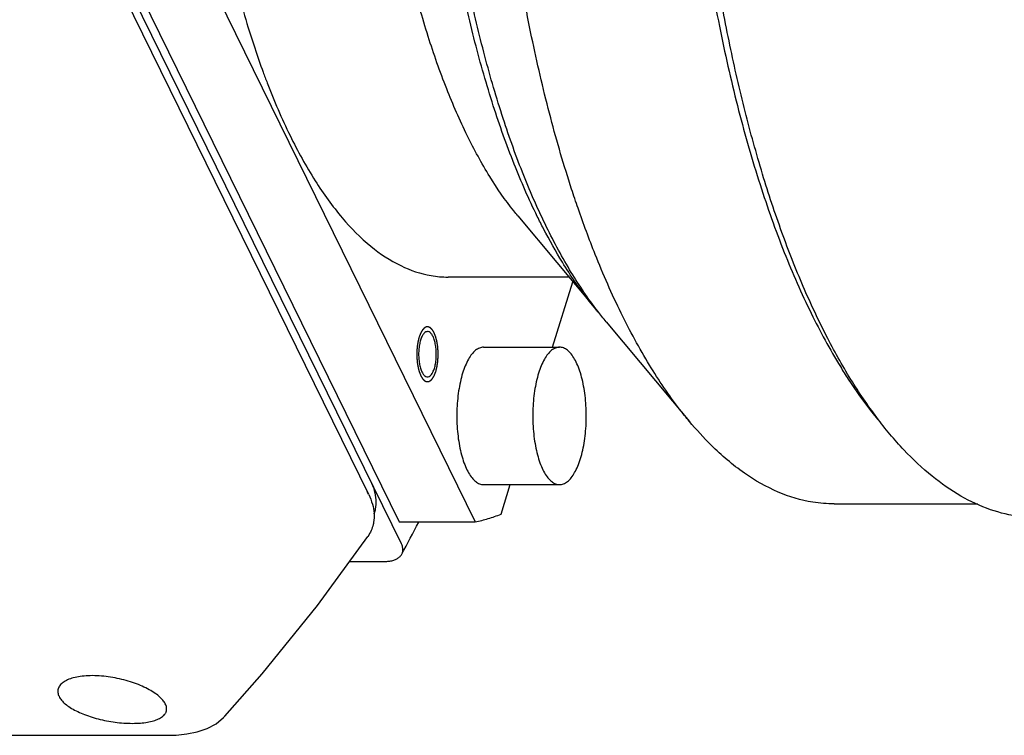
# Model space of a CAD drawing. Header units: millimetres. Extents: x 0 to 594, y 0 to 420.
# Tile 116 of 256: x 508.97 to 516.14, y 237.5 to 242.71. Entities that reach past the tile are written whole.
import ezdxf

# ---------------------------------------------------------------- set-up
doc = ezdxf.new("R2010")
doc.units = ezdxf.units.MM
doc.header["$LTSCALE"] = 32.67
doc.layers.get('0').update_dxf_attribs({"linetype": 'CONTINUOUS'})

msp = doc.modelspace()

# ---------------------------------------------------------------- linework, layer by layer
at = {"color": 7, "linetype": 'CONTINUOUS'}
for p, q in [((511.7518, 238.89415), (508.95326, 244.59698)), ((509.01725, 244.59425), (511.73623, 239.05354)), ((509.56988, 244.59425), (512.28887, 239.05354)), ((511.51369, 239.25172), (509.14297, 244.08274)), ((512.59872, 241.27929), (513.16604, 240.59962)), ((512.97052, 240.83386), (512.09129, 240.83386)), ((512.852, 240.32362), (512.99909, 240.79962)), ((513.24168, 240.509), (513.84681, 239.78402)), ((512.34949, 240.32362), (512.90213, 240.32362)), ((512.34949, 239.32362), (512.90213, 239.32362)), ((512.47667, 239.10905), (512.54298, 239.32362)), ((514.90053, 239.18386), (515.94527, 239.18386)), ((511.55268, 239.11049), (511.55443, 239.11617)), ((511.73623, 239.05354), (512.28887, 239.05354)), ((511.37493, 238.76493), (511.631, 238.76493)), ((510.46762, 237.63909), (510.46769, 237.63917)), ((504.11111, 237.50014), (510.05212, 237.50014))]:
    msp.add_line(p, q, dxfattribs=at)
for points in [[(510.46762, 237.63909), (510.73977, 237.94692), (511.14049, 238.44356), (511.50734, 238.94642)], [(510.05209, 237.50014), (510.1133, 237.50186), (510.19097, 237.50973), (510.26686, 237.52528), (510.33821, 237.54978), (510.40279, 237.5843), (510.45787, 237.62893), (510.46769, 237.63917)]]:
    msp.add_lwpolyline(points, dxfattribs=at)
for points, knots in [([(516.37423, 239.08389), (516.33413, 239.08389), (516.21965, 239.09083), (516.03061, 239.13577), (515.81366, 239.23695), (515.60225, 239.38509), (515.3975, 239.57859), (515.20049, 239.81591), (515.01239, 240.09533), (514.8344, 240.41488), (514.66776, 240.77231), (514.51364, 241.16506), (514.37316, 241.5903), (514.24736, 242.04491), (514.13716, 242.5256), (514.04338, 243.02881), (513.96673, 243.55087), (513.90776, 244.08792), (513.86692, 244.636), (513.84452, 245.19107), (513.84071, 245.74905), (513.85554, 246.3058), (513.88888, 246.85723), (513.9405, 247.39927), (514.00999, 247.92791), (514.09686, 248.43927), (514.20045, 248.92959), (514.31999, 249.39526), (514.4546, 249.83287), (514.60328, 250.23923), (514.76495, 250.6114), (514.93845, 250.94671), (515.12257, 251.24275), (515.31609, 251.49747), (515.51781, 251.70905), (515.72663, 251.87589), (515.94146, 251.99643), (516.15821, 252.06809), (516.30415, 252.08385), (516.37424, 252.08386)], [0, 0, 0, 0, 0.0080714, 0.0230393, 0.0388889, 0.0560644, 0.0748821, 0.0955409, 0.1181439, 0.1427191, 0.1692364, 0.1976206, 0.2277602, 0.2595144, 0.2927183, 0.3271877, 0.3627223, 0.3991093, 0.436126, 0.4735427, 0.5111255, 0.5486383, 0.5858463, 0.6225177, 0.6584265, 0.6933556, 0.7270992, 0.7594661, 0.7902831, 0.819399, 0.8466895, 0.8720636, 0.8954714, 0.9169156, 0.9364664, 0.9542808, 0.970625, 0.9858911, 1, 1, 1, 1]), ([(513.03669, 241.33507), (513.02073, 241.38125), (512.94798, 241.59804), (512.83056, 241.99994), (512.70059, 242.55321), (512.59294, 243.1374), (512.50873, 243.74658), (512.44883, 244.37452), (512.41386, 245.01482), (512.40419, 245.66094), (512.41991, 246.30627), (512.46086, 246.94421), (512.52662, 247.56826), (512.6165, 248.17203), (512.72958, 248.74939), (512.86469, 249.29445), (513.02044, 249.80171), (513.19523, 250.26606), (513.38733, 250.68287), (513.59485, 251.04807), (513.75493, 251.2726), (513.84119, 251.37698), (513.84681, 251.38371)], [0, 0, 0, 0, 0.0141118, 0.0660444, 0.1208868, 0.1782206, 0.2375843, 0.2984811, 0.3603911, 0.4227788, 0.4851021, 0.5468186, 0.6073965, 0.6663201, 0.7231012, 0.7772863, 0.8284691, 0.8763012, 0.9205096, 0.960916, 0.9974679, 1, 1, 1, 1]), ([(512.23096, 241.86306), (512.17626, 241.97454), (512.07281, 242.21211), (511.93931, 242.59249), (511.82246, 243.00765), (511.72363, 243.45279), (511.644, 243.92276), (511.5845, 244.4121), (511.54583, 244.91511), (511.52847, 245.42592), (511.5326, 245.93858), (511.55819, 246.4471), (511.60492, 246.94554), (511.67226, 247.42811), (511.75939, 247.88917), (511.86529, 248.32339), (511.98871, 248.72575), (512.12823, 249.09163), (512.28224, 249.4169), (512.43849, 249.68015), (512.54944, 249.82943), (512.59872, 249.88844)], [0, 0, 0, 0, 0.0447694, 0.0932944, 0.1452348, 0.2001679, 0.2576069, 0.317016, 0.3778226, 0.4394297, 0.5012262, 0.5625978, 0.6229375, 0.6816562, 0.7381942, 0.7920327, 0.8427077, 0.8898257, 0.9330842, 0.9722998, 1, 1, 1, 1]), ([(514.13339, 248.82638), (514.10348, 248.69571), (514.03312, 248.36113), (513.94095, 247.81216), (513.86339, 247.1747), (513.81206, 246.51989), (513.78754, 245.85487), (513.7901, 245.1869), (513.81971, 244.52325), (513.87604, 243.87117), (513.95847, 243.23777), (514.06609, 242.62994), (514.1977, 242.05428), (514.35187, 241.51701), (514.52689, 241.02395), (514.66174, 240.71557), (514.7329, 240.57057)], [0, 0, 0, 0, 0.0478274, 0.1219694, 0.1985554, 0.2768958, 0.356272, 0.4359485, 0.5151852, 0.5932488, 0.6694252, 0.7430318, 0.8134307, 0.8800434, 0.9423679, 1, 1, 1, 1]), ([(510.29789, 244.4205), (510.30516, 244.34659), (510.33268, 244.09271), (510.39376, 243.66831), (510.49526, 243.16027), (510.61252, 242.71445), (510.70279, 242.44141), (510.74553, 242.32507)], [0, 0, 0, 0, 0.1037189, 0.3566097, 0.5985934, 0.8269392, 1, 1, 1, 1]), ([(512.80811, 241.19723), (512.74794, 241.31984), (512.63366, 241.58015), (512.48456, 241.99575), (512.35246, 242.44791), (512.23874, 242.93202), (512.16892, 243.31089), (512.13523, 243.52729), (512.12851, 243.57212)], [0, 0, 0, 0, 0.1652762, 0.3436245, 0.5339782, 0.734998, 0.9451498, 1, 1, 1, 1]), ([(512.74021, 241.27557), (512.67906, 241.40017), (512.56317, 241.66519), (512.41276, 242.08892), (512.28027, 242.55063), (512.17244, 243.02228), (512.11501, 243.34041), (512.09072, 243.49213)], [0, 0, 0, 0, 0.1796802, 0.373977, 0.5816502, 0.8011258, 1, 1, 1, 1]), ([(510.74553, 242.32507), (510.75522, 242.29867), (510.81409, 242.142), (510.88016, 241.98801), (510.94148, 241.86306)], [0, 0, 0, 0, 0.1680505, 1, 1, 1, 1]), ([(510.94148, 241.86306), (510.99674, 241.75046), (511.11091, 241.54241), (511.30661, 241.26975), (511.51481, 241.05821), (511.73403, 240.91118), (511.93069, 240.84408), (512.05003, 240.83397), (512.09131, 240.83396)], [0, 0, 0, 0, 0.2324745, 0.4388731, 0.6202101, 0.7797633, 0.923827, 1, 1, 1, 1]), ([(512.59872, 241.27929), (512.58879, 241.29119), (512.5146, 241.38219), (512.38355, 241.57232), (512.2808, 241.76151), (512.23096, 241.86306)], [0, 0, 0, 0, 0.0672233, 0.509053, 1, 1, 1, 1]), ([(513.35131, 240.57057), (513.28254, 240.71071), (513.17159, 240.96342), (513.07576, 241.22203), (513.03669, 241.33507)], [0, 0, 0, 0, 0.5662216, 1, 1, 1, 1]), ([(513.16603, 240.59961), (513.14975, 240.61912), (513.06174, 240.72813), (512.93027, 240.92112), (512.8287, 241.10248), (512.78583, 241.18513)], [0, 0, 0, 0, 0.1089325, 0.6006066, 1, 1, 1, 1]), ([(513.24164, 240.50903), (513.22049, 240.53437), (513.12889, 240.64887), (512.97681, 240.87455), (512.86325, 241.08487), (512.80811, 241.19723)], [0, 0, 0, 0, 0.1214386, 0.5392221, 1, 1, 1, 1]), ([(513.8468, 239.78401), (513.82262, 239.81299), (513.71793, 239.94385), (513.54411, 240.20179), (513.41432, 240.44215), (513.35131, 240.57057)], [0, 0, 0, 0, 0.121479, 0.5392338, 1, 1, 1, 1]), ([(514.7329, 240.57057), (514.79791, 240.43808), (514.88542, 240.27649), (514.98337, 240.1212), (515.00296, 240.09111)], [0, 0, 0, 0, 0.8044072, 1, 1, 1, 1]), ([(511.94134, 240.43734), (511.93751, 240.43729), (511.92725, 240.43494), (511.91324, 240.42249), (511.90039, 240.40158), (511.89395, 240.38453), (511.891, 240.37496)], [0, 0, 0, 0, 0.1343973, 0.3569336, 0.6446519, 1, 1, 1, 1]), ([(511.99166, 240.16983), (511.99509, 240.18093), (512.00059, 240.20473), (512.00511, 240.2421), (512.0061, 240.2812), (512.00351, 240.31979), (511.99749, 240.3557), (511.98842, 240.38694), (511.97673, 240.41188), (511.96303, 240.42949), (511.94989, 240.43686), (511.94278, 240.43735), (511.94134, 240.43734)], [0, 0, 0, 0, 0.1192982, 0.2499815, 0.3858325, 0.520178, 0.6464749, 0.7589145, 0.8531583, 0.9275232, 0.9854473, 1, 1, 1, 1]), ([(511.891, 240.37496), (511.88756, 240.36386), (511.88206, 240.34006), (511.87755, 240.30269), (511.87656, 240.26359), (511.87915, 240.225), (511.88517, 240.18909), (511.89424, 240.15785), (511.90592, 240.13291), (511.91962, 240.1153), (511.93277, 240.10793), (511.93988, 240.10744), (511.94131, 240.10746)], [0, 0, 0, 0, 0.1192982, 0.2499815, 0.3858325, 0.520178, 0.6464749, 0.7589145, 0.8531583, 0.9275232, 0.9854473, 1, 1, 1, 1]), ([(512.34949, 240.32362), (512.34934, 240.32362), (512.33928, 240.32359), (512.31822, 240.31913), (512.2892, 240.30103), (512.2622, 240.27263), (512.23735, 240.23462), (512.21501, 240.18773), (512.20271, 240.15301), (512.19697, 240.13443)], [0, 0, 0, 0, 0.0018056, 0.1168857, 0.2451135, 0.395129, 0.5708892, 0.7730231, 1, 1, 1, 1]), ([(512.90213, 240.32362), (512.90197, 240.32362), (512.89192, 240.32359), (512.87086, 240.31913), (512.84184, 240.30103), (512.81484, 240.27263), (512.78999, 240.23462), (512.76764, 240.18773), (512.75535, 240.15301), (512.74961, 240.13443)], [0, 0, 0, 0, 0.0018056, 0.1168857, 0.2451135, 0.395129, 0.5708892, 0.7730231, 1, 1, 1, 1]), ([(513.05465, 239.51282), (513.06095, 239.53319), (513.07211, 239.57599), (513.08447, 239.64308), (513.09285, 239.71416), (513.09706, 239.78766), (513.09699, 239.86196), (513.09265, 239.93541), (513.08414, 240.00639), (513.07165, 240.07333), (513.05546, 240.13476), (513.03594, 240.18936), (513.01351, 240.23598), (512.98858, 240.27369), (512.96152, 240.30177), (512.93257, 240.31945), (512.91186, 240.32362), (512.90213, 240.32362)], [0, 0, 0, 0, 0.0721581, 0.1495065, 0.2306901, 0.314217, 0.3985164, 0.4819922, 0.5630752, 0.6402771, 0.7122481, 0.7778444, 0.8362154, 0.8869335, 0.9302062, 0.9672188, 1, 1, 1, 1]), ([(511.94131, 240.10746), (511.94514, 240.1075), (511.9554, 240.10985), (511.96942, 240.1223), (511.98226, 240.14321), (511.9887, 240.16026), (511.99166, 240.16983)], [0, 0, 0, 0, 0.1343973, 0.3569336, 0.6446519, 1, 1, 1, 1]), ([(512.19697, 240.13443), (512.19068, 240.11406), (512.17952, 240.07125), (512.16715, 240.00417), (512.15877, 239.93308), (512.15457, 239.85958), (512.15464, 239.78528), (512.15898, 239.71183), (512.16749, 239.64085), (512.17998, 239.57392), (512.19616, 239.51248), (512.21568, 239.45789), (512.23812, 239.41127), (512.26304, 239.37355), (512.2901, 239.34547), (512.31905, 239.32779), (512.33977, 239.32363), (512.3495, 239.32362)], [0, 0, 0, 0, 0.0721581, 0.1495065, 0.2306901, 0.314217, 0.3985164, 0.4819922, 0.5630752, 0.6402771, 0.7122481, 0.7778444, 0.8362154, 0.8869335, 0.9302062, 0.9672188, 1, 1, 1, 1]), ([(512.74961, 240.13443), (512.74331, 240.11406), (512.73215, 240.07125), (512.71979, 240.00417), (512.71141, 239.93308), (512.7072, 239.85958), (512.70727, 239.78528), (512.71161, 239.71183), (512.72012, 239.64085), (512.73261, 239.57392), (512.7488, 239.51248), (512.76832, 239.45789), (512.79075, 239.41127), (512.81568, 239.37355), (512.84274, 239.34547), (512.87169, 239.32779), (512.89241, 239.32363), (512.90213, 239.32362)], [0, 0, 0, 0, 0.0721581, 0.1495065, 0.2306901, 0.314217, 0.3985164, 0.4819922, 0.5630752, 0.6402771, 0.7122481, 0.7778444, 0.8362154, 0.8869335, 0.9302062, 0.9672188, 1, 1, 1, 1]), ([(515.00296, 240.09111), (515.05615, 240.0094), (515.12587, 239.91089), (515.20135, 239.81678), (515.21603, 239.79894)], [0, 0, 0, 0, 0.8084898, 1, 1, 1, 1]), ([(514.90053, 239.18391), (514.84821, 239.18393), (514.7085, 239.19517), (514.4826, 239.26311), (514.23289, 239.4063), (514.02102, 239.58762), (513.89738, 239.7234), (513.8468, 239.78401)], [0, 0, 0, 0, 0.1251463, 0.3341325, 0.5602042, 0.8107758, 1, 1, 1, 1]), ([(512.90213, 239.32362), (512.90229, 239.32362), (512.91234, 239.32365), (512.9334, 239.32811), (512.96242, 239.34622), (512.98942, 239.37462), (513.01427, 239.41263), (513.03662, 239.45952), (513.04891, 239.49424), (513.05465, 239.51282)], [0, 0, 0, 0, 0.0018056, 0.1168857, 0.2451135, 0.395129, 0.5708892, 0.7730231, 1, 1, 1, 1]), ([(511.52694, 239.35236), (511.53808, 239.32967), (511.55604, 239.28405), (511.56843, 239.21368), (511.56522, 239.15743), (511.55743, 239.12589), (511.55442, 239.11617)], [0, 0, 0, 0, 0.3118227, 0.6009374, 0.8748333, 1, 1, 1, 1]), ([(511.51369, 239.25172), (511.52469, 239.2293), (511.54226, 239.18504), (511.55106, 239.13819), (511.55269, 239.11584)], [0, 0, 0, 0, 0.5274565, 1, 1, 1, 1]), ([(512.28887, 239.05354), (512.32056, 239.05986), (512.38407, 239.07564), (512.44592, 239.09699), (512.47667, 239.10905)], [0, 0, 0, 0, 0.4945226, 1, 1, 1, 1]), ([(511.54635, 239.03309), (511.54284, 239.0184), (511.53268, 238.98806), (511.51691, 238.96019), (511.50733, 238.94642)], [0, 0, 0, 0, 0.4737045, 1, 1, 1, 1]), ([(511.75401, 238.81838), (511.7558, 238.82169), (511.76016, 238.83154), (511.76344, 238.84965), (511.76089, 238.87224), (511.75536, 238.88689), (511.7518, 238.89415)], [0, 0, 0, 0, 0.1428948, 0.4083803, 0.6916447, 1, 1, 1, 1]), ([(511.631, 238.76493), (511.6411, 238.76493), (511.66072, 238.76605), (511.68855, 238.77148), (511.71312, 238.78058), (511.73368, 238.79321), (511.74679, 238.80655), (511.75247, 238.81555), (511.75401, 238.81838)], [0, 0, 0, 0, 0.2161099, 0.4191057, 0.6044727, 0.7737482, 0.9313366, 1, 1, 1, 1]), ([(510.01589, 237.75554), (510.00736, 237.76573), (509.98653, 237.78597), (509.94893, 237.8135), (509.90352, 237.8398), (509.85156, 237.86406), (509.79422, 237.88568), (509.73271, 237.90406), (509.66853, 237.91861), (509.60287, 237.92886), (509.53734, 237.93431), (509.47425, 237.93449), (509.41665, 237.92939), (509.36641, 237.91945), (509.32438, 237.90521), (509.29096, 237.88697), (509.26693, 237.86517), (509.25728, 237.84771), (509.25464, 237.83912)], [0, 0, 0, 0, 0.0477054, 0.1036551, 0.1669015, 0.2357158, 0.3092544, 0.3866428, 0.4658996, 0.5452514, 0.624947, 0.7016703, 0.7714062, 0.8321335, 0.8850457, 0.9300785, 0.9678972, 1, 1, 1, 1]), ([(509.25464, 237.83912), (509.25456, 237.83887), (509.25189, 237.83002), (509.25033, 237.8106), (509.25979, 237.78161), (509.27183, 237.76417), (509.27905, 237.75554)], [0, 0, 0, 0, 0.008724, 0.304945, 0.6272587, 1, 1, 1, 1]), ([(509.27905, 237.75554), (509.28715, 237.74586), (509.3069, 237.72675), (509.34255, 237.70108), (509.3855, 237.67692), (509.4345, 237.65489), (509.48848, 237.63535), (509.54637, 237.61865), (509.60697, 237.60512), (509.66907, 237.59506), (509.73161, 237.58872), (509.79292, 237.58644), (509.85045, 237.58843), (509.90192, 237.59451), (509.94624, 237.60431), (509.98304, 237.61758), (510.01196, 237.63419), (510.03157, 237.65322), (510.03898, 237.66774), (510.04101, 237.67426)], [0, 0, 0, 0, 0.0456705, 0.0987693, 0.1585131, 0.2235677, 0.2928197, 0.3659505, 0.4413051, 0.5171911, 0.5933271, 0.668494, 0.7388569, 0.8012873, 0.8556685, 0.902644, 0.9422532, 0.9754436, 1, 1, 1, 1]), ([(510.04101, 237.67426), (510.04142, 237.67558), (510.04396, 237.68485), (510.04427, 237.70411), (510.03436, 237.73089), (510.02279, 237.7473), (510.01589, 237.75554)], [0, 0, 0, 0, 0.0468944, 0.3243877, 0.6355582, 1, 1, 1, 1])]:
    msp.add_open_spline(points, degree=3, knots=knots, dxfattribs=at)
for points in [[(512.78583, 241.18513), (512.77028, 241.2151), (512.75508, 241.24526), (512.74021, 241.27557)], [(513.18672, 240.57515), (513.17977, 240.58326), (513.17287, 240.59141), (513.16603, 240.59961)], [(511.51303, 239.25152), (511.50981, 239.25912), (511.50637, 239.26663), (511.50274, 239.27403)], [(511.55284, 239.11373), (511.55425, 239.09224), (511.55331, 239.07056), (511.54968, 239.04933)], [(511.55269, 239.11584), (511.55274, 239.11514), (511.55279, 239.11443), (511.55284, 239.11373)], [(511.54968, 239.04933), (511.54874, 239.04388), (511.54763, 239.03847), (511.54635, 239.03309)], [(511.75401, 238.81838), (511.79584, 238.89571), (511.83695, 238.97344), (511.87738, 239.05152)]]:
    msp.add_open_spline(points, degree=3, dxfattribs=at)
at = {"color": 2, "linetype": 'CONTINUOUS'}
for points in [[(512.00234, 240.14807, 37.41843), (512.00302, 240.15081, 37.41681), (512.00405, 240.15491, 37.41437), (512.00543, 240.16037, 37.41112), (512.00646, 240.16447, 37.40869), (512.00732, 240.16789, 37.40665), (512.008, 240.17062, 37.40503), (512.00852, 240.17267, 37.40381), (512.00903, 240.17472, 37.40259), (512.00946, 240.17643, 37.40158), (512.00981, 240.1778, 37.40077), (512.01002, 240.17865, 37.40026), (512.01019, 240.17933, 37.39985), (512.01032, 240.17985, 37.39955), (512.01043, 240.18027, 37.39929), (512.0105, 240.18057, 37.39912), (512.01054, 240.18074, 37.39902), (512.01058, 240.18087, 37.39893), (512.0106, 240.18101, 37.39889), (512.01063, 240.1812, 37.39882), (512.01068, 240.18153, 37.3987), (512.01075, 240.182, 37.39852), (512.01084, 240.18257, 37.39832), (512.01096, 240.18333, 37.39804), (512.0111, 240.18427, 37.3977), (512.01134, 240.18578, 37.39714), (512.01163, 240.18767, 37.39645), (512.01198, 240.18994, 37.39562), (512.01233, 240.19221, 37.3948), (512.0128, 240.19523, 37.39369), (512.01338, 240.19901, 37.39231), (512.01396, 240.20279, 37.39093), (512.01443, 240.20582, 37.38983), (512.01478, 240.20808, 37.389), (512.01513, 240.21035, 37.38817), (512.01542, 240.21224, 37.38748), (512.01566, 240.21375, 37.38693), (512.0158, 240.2147, 37.38658), (512.01592, 240.21545, 37.38631), (512.01601, 240.21602, 37.3861), (512.01608, 240.21649, 37.38593), (512.01613, 240.21682, 37.3858), (512.01616, 240.21701, 37.38574), (512.01618, 240.21715, 37.38568), (512.01619, 240.2173, 37.38566), (512.01621, 240.2175, 37.38562), (512.01623, 240.21785, 37.38557), (512.01627, 240.21835, 37.38548), (512.01631, 240.21895, 37.38538), (512.01637, 240.21975, 37.38524), (512.01644, 240.22075, 37.38507), (512.01655, 240.22235, 37.3848), (512.0167, 240.22435, 37.38446), (512.01687, 240.22675, 37.38406), (512.01704, 240.22915, 37.38365), (512.01727, 240.23235, 37.38311), (512.01756, 240.23635, 37.38243), (512.01784, 240.24035, 37.38175), (512.01807, 240.24355, 37.38121), (512.01825, 240.24595, 37.3808), (512.01842, 240.24834, 37.38039), (512.01856, 240.25034, 37.38005), (512.01868, 240.25194, 37.37978), (512.01875, 240.25294, 37.37961), (512.01881, 240.25374, 37.37948), (512.01885, 240.25434, 37.37938), (512.01888, 240.25484, 37.37929), (512.01891, 240.25519, 37.37923), (512.01892, 240.25539, 37.3792), (512.01894, 240.25554, 37.37917), (512.01893, 240.2557, 37.37918), (512.01893, 240.2559, 37.37918), (512.01893, 240.25627, 37.37918), (512.01893, 240.25678, 37.37919), (512.01892, 240.2574, 37.3792), (512.01892, 240.25823, 37.37921), (512.01891, 240.25927, 37.37923), (512.0189, 240.26092, 37.37925), (512.01889, 240.26299, 37.37928), (512.01888, 240.26547, 37.37931), (512.01886, 240.26796, 37.37935), (512.01884, 240.27127, 37.37939), (512.01882, 240.2754, 37.37945), (512.01879, 240.27954, 37.37951), (512.01877, 240.28285, 37.37955), (512.01876, 240.28533, 37.37959), (512.01874, 240.28782, 37.37962), (512.01873, 240.28989, 37.37965), (512.01872, 240.29154, 37.37967), (512.01872, 240.29258, 37.37969), (512.01871, 240.2934, 37.3797), (512.01871, 240.29402, 37.37971), (512.0187, 240.29454, 37.37972), (512.0187, 240.2949, 37.37972), (512.0187, 240.29511, 37.37973), (512.0187, 240.29527, 37.37972), (512.01869, 240.29541, 37.37976), (512.01867, 240.29561, 37.37979), (512.01864, 240.29596, 37.37987), (512.0186, 240.29646, 37.37996), (512.01855, 240.29705, 37.38008), (512.01848, 240.29785, 37.38024), (512.0184, 240.29884, 37.38044), (512.01827, 240.30043, 37.38075), (512.0181, 240.30242, 37.38115), (512.0179, 240.3048, 37.38162), (512.0177, 240.30719, 37.38209), (512.01743, 240.31037, 37.38273), (512.0171, 240.31434, 37.38351), (512.01677, 240.31832, 37.3843), (512.0165, 240.3215, 37.38494), (512.0163, 240.32388, 37.38541), (512.0161, 240.32627, 37.38588), (512.01593, 240.32825, 37.38628), (512.0158, 240.32984, 37.38659), (512.01571, 240.33084, 37.38679), (512.01565, 240.33163, 37.38695), (512.0156, 240.33223, 37.38707), (512.01556, 240.33273, 37.38717), (512.01553, 240.33307, 37.38723), (512.01551, 240.33327, 37.38728), (512.0155, 240.33342, 37.3873), (512.01547, 240.33356, 37.38736), (512.01544, 240.33375, 37.38743), (512.01539, 240.33407, 37.38756), (512.01531, 240.33454, 37.38775), (512.01521, 240.3351, 37.38797), (512.01509, 240.33585, 37.38827), (512.01493, 240.33678, 37.38864), (512.01468, 240.33827, 37.38923), (512.01437, 240.34014, 37.38998), (512.01399, 240.34238, 37.39087), (512.01361, 240.34462, 37.39176), (512.01311, 240.34761, 37.39295), (512.01248, 240.35134, 37.39443), (512.01185, 240.35507, 37.39592), (512.01135, 240.35806, 37.39711), (512.01098, 240.3603, 37.398), (512.0106, 240.36254, 37.39889), (512.01028, 240.3644, 37.39963), (512.01003, 240.36589, 37.40023), (512.00988, 240.36683, 37.4006), (512.00975, 240.36757, 37.40089), (512.00966, 240.36813, 37.40112), (512.00958, 240.3686, 37.4013), (512.00952, 240.36893, 37.40143), (512.00949, 240.36911, 37.40151), (512.00947, 240.36926, 37.40156), (512.00943, 240.36938, 37.40164), (512.00939, 240.36955, 37.40175), (512.00931, 240.36984, 37.40193), (512.0092, 240.37026, 37.4022), (512.00906, 240.37076, 37.40252), (512.00888, 240.37143, 37.40294), (512.00866, 240.37227, 37.40347), (512.0083, 240.37361, 37.40432), (512.00785, 240.37528, 37.40539), (512.00731, 240.37729, 37.40666), (512.00677, 240.3793, 37.40794), (512.00605, 240.38198, 37.40964), (512.00516, 240.38533, 37.41176), (512.00426, 240.38867, 37.41389), (512.00354, 240.39135, 37.41559), (512.003, 240.39336, 37.41686), (512.00246, 240.39537, 37.41814), (512.00201, 240.39704, 37.4192), (512.00165, 240.39838, 37.42005), (512.00143, 240.39922, 37.42058), (512.00125, 240.39989, 37.421), (512.00111, 240.40039, 37.42132), (512.001, 240.40081, 37.42159), (512.00092, 240.4011, 37.42177), (512.00088, 240.40127, 37.42188), (512.00085, 240.4014, 37.42195), (512.0008, 240.4015, 37.42206), (512.00074, 240.40165, 37.4222), (512.00064, 240.4019, 37.42244), (512.0005, 240.40226, 37.42278), (512.00032, 240.40269, 37.42319), (512.00009, 240.40327, 37.42374), (511.9998, 240.40399, 37.42442), (511.99934, 240.40514, 37.42552), (511.99876, 240.40658, 37.42688), (511.99807, 240.40831, 37.42853), (511.99737, 240.41004, 37.43017), (511.99645, 240.41235, 37.43236), (511.99529, 240.41523, 37.43509), (511.99414, 240.41811, 37.43783), (511.99321, 240.42042, 37.44002), (511.99252, 240.42214, 37.44166), (511.99182, 240.42387, 37.4433), (511.99124, 240.42531, 37.44467), (511.99078, 240.42647, 37.44576), (511.99049, 240.42719, 37.44644), (511.99026, 240.42776, 37.44699), (511.99009, 240.4282, 37.4474), (511.98994, 240.42856, 37.44774), (511.98984, 240.42881, 37.44798), (511.98978, 240.42895, 37.44812), (511.98974, 240.42907, 37.44822), (511.98969, 240.42914, 37.44834), (511.98962, 240.42925, 37.4485), (511.98951, 240.42945, 37.44877), (511.98934, 240.42972, 37.44917), (511.98914, 240.43005, 37.44964), (511.98888, 240.43049, 37.45027), (511.98854, 240.43104, 37.45105), (511.98801, 240.43193, 37.45231), (511.98735, 240.43303, 37.45389), (511.98655, 240.43435, 37.45577), (511.98575, 240.43567, 37.45766), (511.98469, 240.43744, 37.46018), (511.98335, 240.43964, 37.46333), (511.98202, 240.44185, 37.46647), (511.98096, 240.44361, 37.46899), (511.98016, 240.44493, 37.47088), (511.97936, 240.44626, 37.47277), (511.9787, 240.44736, 37.47434), (511.97817, 240.44824, 37.4756), (511.97783, 240.44879, 37.47639), (511.97757, 240.44923, 37.47701), (511.97737, 240.44956, 37.47749), (511.9772, 240.44984, 37.47788), (511.97709, 240.45003, 37.47815), (511.97702, 240.45014, 37.47831), (511.97697, 240.45023, 37.47843), (511.97691, 240.45028, 37.47856), (511.97684, 240.45036, 37.47873), (511.97671, 240.45049, 37.47904), (511.97653, 240.45067, 37.47947), (511.97631, 240.4509, 37.48), (511.97601, 240.4512, 37.48069), (511.97564, 240.45157, 37.48156), (511.97506, 240.45217, 37.48296), (511.97432, 240.45292, 37.4847), (511.97344, 240.45382, 37.48679), (511.97255, 240.45472, 37.48887), (511.97138, 240.45592, 37.49166), (511.9699, 240.45742, 37.49514), (511.96843, 240.45892, 37.49862), (511.96725, 240.46012, 37.50141), (511.96637, 240.46102, 37.5035), (511.96549, 240.46192, 37.50558), (511.96475, 240.46267, 37.50732), (511.96416, 240.46327, 37.50872), (511.9638, 240.46364, 37.50959), (511.9635, 240.46394, 37.51028), (511.96328, 240.46417, 37.51081), (511.9631, 240.46435, 37.51124), (511.96297, 240.46448, 37.51155), (511.96289, 240.46456, 37.51172), (511.96284, 240.46462, 37.51185), (511.96278, 240.46464, 37.51199), (511.9627, 240.46468, 37.51217), (511.96257, 240.46474, 37.51249), (511.96237, 240.46484, 37.51295), (511.96214, 240.46495, 37.51351), (511.96183, 240.46509, 37.51424), (511.96144, 240.46528, 37.51516), (511.96082, 240.46557, 37.51664), (511.96004, 240.46594, 37.51848), (511.9591, 240.46638, 37.52069), (511.95817, 240.46682, 37.5229), (511.95692, 240.46741, 37.52585), (511.95537, 240.46815, 37.52953), (511.95381, 240.46889, 37.53321), (511.95256, 240.46947, 37.53616), (511.95163, 240.46992, 37.53837), (511.95069, 240.47036, 37.54058), (511.94991, 240.47073, 37.54242), (511.94929, 240.47102, 37.54389), (511.9489, 240.47121, 37.54481), (511.94859, 240.47135, 37.54555), (511.94836, 240.47146, 37.5461), (511.94816, 240.47155, 37.54656), (511.94803, 240.47162, 37.54689), (511.94795, 240.47165, 37.54707), (511.94789, 240.47169, 37.54721), (511.94783, 240.47168, 37.54735), (511.94775, 240.47168, 37.54754), (511.94761, 240.47167, 37.54787), (511.94741, 240.47167, 37.54835), (511.94717, 240.47166, 37.54892), (511.94684, 240.47164, 37.54968), (511.94644, 240.47163, 37.55064), (511.9458, 240.4716, 37.55216), (511.94499, 240.47157, 37.55407), (511.94402, 240.47153, 37.55635), (511.94306, 240.4715, 37.55864), (511.94177, 240.47145, 37.56169), (511.94016, 240.47138, 37.5655), (511.93854, 240.47132, 37.56931), (511.93726, 240.47127, 37.57236), (511.93629, 240.47123, 37.57465), (511.93532, 240.4712, 37.57693), (511.93452, 240.47116, 37.57884), (511.93387, 240.47114, 37.58037), (511.93347, 240.47112, 37.58132), (511.93315, 240.47111, 37.58208), (511.9329, 240.4711, 37.58265), (511.9327, 240.47109, 37.58313), (511.93256, 240.47109, 37.58346), (511.93248, 240.47108, 37.58365), (511.93242, 240.47109, 37.5838), (511.93236, 240.47105, 37.58393), (511.93229, 240.47101, 37.58412), (511.93215, 240.47093, 37.58444), (511.93196, 240.47083, 37.58489), (511.93173, 240.4707, 37.58544), (511.93142, 240.47053, 37.58617), (511.93103, 240.47031, 37.58709), (511.93041, 240.46997, 37.58855), (511.92964, 240.46954, 37.59038), (511.92871, 240.46903, 37.59258), (511.92778, 240.46851, 37.59478), (511.92654, 240.46783, 37.59771), (511.92499, 240.46697, 37.60137), (511.92344, 240.46611, 37.60503), (511.92221, 240.46543, 37.60796), (511.92128, 240.46491, 37.61015), (511.92035, 240.4644, 37.61235), (511.91957, 240.46397, 37.61418), (511.91896, 240.46363, 37.61564), (511.91857, 240.46341, 37.61656), (511.91826, 240.46324, 37.61729), (511.91803, 240.46311, 37.61784), (511.91783, 240.46301, 37.6183), (511.9177, 240.46293, 37.61862), (511.91762, 240.46289, 37.6188), (511.91756, 240.46287, 37.61894), (511.91751, 240.46279, 37.61907), (511.91744, 240.46272, 37.61924), (511.91731, 240.46257, 37.61954), (511.91713, 240.46237, 37.61997), (511.91691, 240.46213, 37.62049), (511.91662, 240.46181, 37.62117), (511.91625, 240.46141, 37.62203), (511.91567, 240.46076, 37.62341), (511.91495, 240.45995, 37.62513), (511.91407, 240.45899, 37.62719), (511.9132, 240.45802, 37.62925), (511.91204, 240.45673, 37.632), (511.91059, 240.45512, 37.63544), (511.90913, 240.4535, 37.63888), (511.90797, 240.45221, 37.64163), (511.9071, 240.45125, 37.64369), (511.90623, 240.45028, 37.64575), (511.9055, 240.44947, 37.64747), (511.90492, 240.44883, 37.64885), (511.90455, 240.44842, 37.64971), (511.90426, 240.4481, 37.6504), (511.90405, 240.44786, 37.65091), (511.90386, 240.44766, 37.65134), (511.90374, 240.44752, 37.65164), (511.90366, 240.44743, 37.65181), (511.90361, 240.44738, 37.65195), (511.90356, 240.44729, 37.65206), (511.90349, 240.44718, 37.65221), (511.90338, 240.44697, 37.65248), (511.90322, 240.44668, 37.65287), (511.90302, 240.44634, 37.65333), (511.90276, 240.44588, 37.65395), (511.90244, 240.4453, 37.65472), (511.90191, 240.44438, 37.65595), (511.90126, 240.44322, 37.65749), (511.90048, 240.44184, 37.65934), (511.8997, 240.44046, 37.66119), (511.89865, 240.43861, 37.66366), (511.89735, 240.4363, 37.66675), (511.89605, 240.434, 37.66983), (511.895, 240.43215, 37.6723), (511.89422, 240.43077, 37.67415), (511.89344, 240.42938, 37.676), (511.89279, 240.42823, 37.67754), (511.89227, 240.42731, 37.67877), (511.89194, 240.42673, 37.67954), (511.89168, 240.42627, 37.68016), (511.89148, 240.42592, 37.68062), (511.89132, 240.42563, 37.68101), (511.89121, 240.42543, 37.68128), (511.89114, 240.42532, 37.68143), (511.89109, 240.42524, 37.68155), (511.89105, 240.42512, 37.68165), (511.89099, 240.42497, 37.68178), (511.8909, 240.42471, 37.68201), (511.89076, 240.42434, 37.68234), (511.89059, 240.42389, 37.68274), (511.89036, 240.4233, 37.68327), (511.89008, 240.42256, 37.68394), (511.88963, 240.42137, 37.685), (511.88907, 240.41988, 37.68633), (511.8884, 240.4181, 37.68792), (511.88773, 240.41632, 37.68951), (511.88683, 240.41394, 37.69163), (511.88571, 240.41097, 37.69429), (511.88436, 240.40741, 37.69747), (511.88256, 240.40266, 37.70172), (511.88122, 240.39909, 37.70491), (511.88032, 240.39672, 37.70703)], [(511.88032, 240.39672, 37.70703), (511.87963, 240.39398, 37.70865), (511.8786, 240.38988, 37.71109), (511.87723, 240.38442, 37.71434), (511.8762, 240.38032, 37.71678), (511.87534, 240.3769, 37.71881), (511.87465, 240.37417, 37.72043), (511.87414, 240.37212, 37.72165), (511.87362, 240.37007, 37.72287), (511.87319, 240.36836, 37.72388), (511.87285, 240.36699, 37.72469), (511.87264, 240.36614, 37.7252), (511.87246, 240.36546, 37.72561), (511.87234, 240.36494, 37.72591), (511.87223, 240.36452, 37.72617), (511.87215, 240.36422, 37.72635), (511.87211, 240.36405, 37.72644), (511.87207, 240.36392, 37.72653), (511.87206, 240.36378, 37.72657), (511.87203, 240.36359, 37.72664), (511.87198, 240.36326, 37.72676), (511.8719, 240.36279, 37.72694), (511.87182, 240.36222, 37.72714), (511.8717, 240.36146, 37.72742), (511.87155, 240.36052, 37.72776), (511.87132, 240.35901, 37.72832), (511.87103, 240.35712, 37.72901), (511.87068, 240.35485, 37.72984), (511.87033, 240.35258, 37.73066), (511.86986, 240.34956, 37.73177), (511.86928, 240.34578, 37.73315), (511.86869, 240.342, 37.73453), (511.86822, 240.33897, 37.73563), (511.86787, 240.33671, 37.73646), (511.86752, 240.33444, 37.73729), (511.86723, 240.33255, 37.73798), (511.867, 240.33104, 37.73853), (511.86685, 240.33009, 37.73888), (511.86674, 240.32934, 37.73916), (511.86665, 240.32877, 37.73936), (511.86658, 240.3283, 37.73953), (511.86652, 240.32797, 37.73966), (511.8665, 240.32778, 37.73972), (511.86647, 240.32764, 37.73978), (511.86646, 240.32749, 37.7398), (511.86645, 240.32729, 37.73984), (511.86642, 240.32694, 37.73989), (511.86639, 240.32644, 37.73998), (511.86634, 240.32584, 37.74008), (511.86629, 240.32504, 37.74022), (511.86622, 240.32404, 37.74039), (511.8661, 240.32244, 37.74066), (511.86596, 240.32044, 37.741), (511.86579, 240.31804, 37.7414), (511.86561, 240.31564, 37.74181), (511.86538, 240.31244, 37.74235), (511.8651, 240.30844, 37.74303), (511.86481, 240.30444, 37.74371), (511.86458, 240.30124, 37.74425), (511.86441, 240.29885, 37.74466), (511.86424, 240.29645, 37.74507), (511.86409, 240.29445, 37.74541), (511.86398, 240.29285, 37.74568), (511.86391, 240.29185, 37.74585), (511.86385, 240.29105, 37.74598), (511.86381, 240.29045, 37.74608), (511.86377, 240.28995, 37.74617), (511.86375, 240.2896, 37.74623), (511.86373, 240.2894, 37.74626), (511.86372, 240.28925, 37.7463), (511.86372, 240.28909, 37.74628), (511.86372, 240.28889, 37.74628), (511.86373, 240.28852, 37.74628), (511.86373, 240.28801, 37.74627), (511.86373, 240.28739, 37.74626), (511.86374, 240.28656, 37.74625), (511.86374, 240.28552, 37.74624), (511.86375, 240.28387, 37.74621), (511.86376, 240.2818, 37.74618), (511.86378, 240.27932, 37.74615), (511.86379, 240.27683, 37.74611), (511.86381, 240.27352, 37.74607), (511.86384, 240.26939, 37.74601), (511.86386, 240.26525, 37.74595), (511.86388, 240.26194, 37.74591), (511.8639, 240.25946, 37.74587), (511.86391, 240.25697, 37.74584), (511.86392, 240.2549, 37.74581), (511.86393, 240.25325, 37.74579), (511.86394, 240.25221, 37.74577), (511.86394, 240.25139, 37.74576), (511.86395, 240.25077, 37.74575), (511.86395, 240.25025, 37.74574), (511.86395, 240.24989, 37.74574), (511.86395, 240.24968, 37.74573), (511.86395, 240.24952, 37.74574), (511.86397, 240.24938, 37.7457), (511.86398, 240.24918, 37.74567), (511.86401, 240.24883, 37.7456), (511.86405, 240.24833, 37.7455), (511.86411, 240.24774, 37.74538), (511.86417, 240.24694, 37.74522), (511.86426, 240.24595, 37.74502), (511.86439, 240.24436, 37.74471), (511.86456, 240.24237, 37.74431), (511.86476, 240.23999, 37.74384), (511.86496, 240.2376, 37.74337), (511.86522, 240.23442, 37.74273), (511.86556, 240.23045, 37.74195), (511.86589, 240.22647, 37.74116), (511.86616, 240.22329, 37.74053), (511.86636, 240.22091, 37.74005), (511.86656, 240.21852, 37.73958), (511.86672, 240.21654, 37.73918), (511.86686, 240.21495, 37.73887), (511.86694, 240.21395, 37.73867), (511.86701, 240.21316, 37.73851), (511.86706, 240.21256, 37.73839), (511.8671, 240.21206, 37.73829), (511.86713, 240.21172, 37.73823), (511.86715, 240.21152, 37.73818), (511.86716, 240.21137, 37.73816), (511.86718, 240.21123, 37.7381), (511.86721, 240.21104, 37.73803), (511.86727, 240.21072, 37.7379), (511.86735, 240.21025, 37.73771), (511.86744, 240.20969, 37.73749), (511.86757, 240.20894, 37.73719), (511.86772, 240.20801, 37.73682), (511.86797, 240.20652, 37.73623), (511.86829, 240.20465, 37.73548), (511.86867, 240.20241, 37.73459), (511.86904, 240.20017, 37.7337), (511.86954, 240.19718, 37.73251), (511.87017, 240.19345, 37.73103), (511.8708, 240.18972, 37.72954), (511.8713, 240.18673, 37.72835), (511.87168, 240.18449, 37.72746), (511.87206, 240.18225, 37.72657), (511.87237, 240.18039, 37.72583), (511.87262, 240.1789, 37.72524), (511.87278, 240.17796, 37.72486), (511.8729, 240.17722, 37.72457), (511.873, 240.17666, 37.72434), (511.87308, 240.17619, 37.72416), (511.87313, 240.17586, 37.72403), (511.87316, 240.17568, 37.72395), (511.87318, 240.17553, 37.72391), (511.87322, 240.17541, 37.72382), (511.87326, 240.17524, 37.72371), (511.87334, 240.17495, 37.72353), (511.87346, 240.17453, 37.72326), (511.87359, 240.17403, 37.72294), (511.87377, 240.17336, 37.72252), (511.874, 240.17252, 37.72199), (511.87435, 240.17118, 37.72114), (511.8748, 240.16951, 37.72007), (511.87534, 240.1675, 37.7188), (511.87588, 240.16549, 37.71752), (511.8766, 240.16281, 37.71582), (511.8775, 240.15947, 37.7137), (511.8784, 240.15612, 37.71157), (511.87912, 240.15344, 37.70988), (511.87965, 240.15143, 37.7086), (511.88019, 240.14942, 37.70733), (511.88064, 240.14775, 37.70626), (511.881, 240.14641, 37.70541), (511.88123, 240.14557, 37.70488), (511.88141, 240.1449, 37.70446), (511.88154, 240.1444, 37.70414), (511.88165, 240.14398, 37.70387), (511.88173, 240.14369, 37.70369), (511.88178, 240.14352, 37.70358), (511.88181, 240.14339, 37.70351), (511.88185, 240.14329, 37.7034), (511.88191, 240.14314, 37.70326), (511.88201, 240.14289, 37.70302), (511.88216, 240.14253, 37.70268), (511.88233, 240.1421, 37.70227), (511.88256, 240.14152, 37.70172), (511.88285, 240.1408, 37.70104), (511.88331, 240.13965, 37.69994), (511.88389, 240.13821, 37.69858), (511.88459, 240.13648, 37.69694), (511.88528, 240.13475, 37.69529), (511.88621, 240.13244, 37.69311), (511.88736, 240.12956, 37.69037), (511.88852, 240.12668, 37.68763), (511.88944, 240.12437, 37.68545), (511.89014, 240.12265, 37.6838), (511.89083, 240.12092, 37.68216), (511.89141, 240.11948, 37.68079), (511.89187, 240.11832, 37.6797), (511.89216, 240.1176, 37.67902), (511.89239, 240.11703, 37.67847), (511.89257, 240.11659, 37.67806), (511.89271, 240.11623, 37.67772), (511.89281, 240.11598, 37.67748), (511.89287, 240.11584, 37.67734), (511.89291, 240.11572, 37.67724), (511.89296, 240.11565, 37.67712), (511.89303, 240.11554, 37.67696), (511.89315, 240.11534, 37.67669), (511.89331, 240.11507, 37.67629), (511.89351, 240.11474, 37.67582), (511.89378, 240.1143, 37.67519), (511.89411, 240.11375, 37.67441), (511.89464, 240.11286, 37.67315), (511.89531, 240.11176, 37.67157), (511.89611, 240.11044, 37.66969), (511.89691, 240.10912, 37.6678), (511.89797, 240.10735, 37.66528), (511.8993, 240.10515, 37.66213), (511.90063, 240.10294, 37.65899), (511.9017, 240.10118, 37.65647), (511.90249, 240.09986, 37.65458), (511.90329, 240.09853, 37.65269), (511.90396, 240.09743, 37.65112), (511.90449, 240.09655, 37.64986), (511.90482, 240.096, 37.64908), (511.90509, 240.09556, 37.64845), (511.90529, 240.09523, 37.64797), (511.90545, 240.09495, 37.64758), (511.90557, 240.09476, 37.64731), (511.90564, 240.09465, 37.64715), (511.90568, 240.09456, 37.64703), (511.90574, 240.09451, 37.6469), (511.90581, 240.09443, 37.64673), (511.90594, 240.0943, 37.64642), (511.90613, 240.09412, 37.64599), (511.90635, 240.09389, 37.64546), (511.90664, 240.09359, 37.64477), (511.90701, 240.09322, 37.6439), (511.9076, 240.09262, 37.6425), (511.90834, 240.09187, 37.64076), (511.90922, 240.09097, 37.63868), (511.9101, 240.09007, 37.63659), (511.91128, 240.08887, 37.6338), (511.91275, 240.08737, 37.63032), (511.91422, 240.08587, 37.62684), (511.9154, 240.08467, 37.62405), (511.91628, 240.08377, 37.62197), (511.91717, 240.08287, 37.61988), (511.9179, 240.08212, 37.61814), (511.91849, 240.08152, 37.61674), (511.91886, 240.08115, 37.61587), (511.91915, 240.08085, 37.61518), (511.91937, 240.08062, 37.61465), (511.91956, 240.08044, 37.61422), (511.91969, 240.08031, 37.61392), (511.91976, 240.08023, 37.61374), (511.91981, 240.08017, 37.61361), (511.91987, 240.08015, 37.61347), (511.91995, 240.08011, 37.61329), (511.92009, 240.08005, 37.61297), (511.92028, 240.07995, 37.61251), (511.92052, 240.07984, 37.61195), (511.92083, 240.0797, 37.61122), (511.92122, 240.07951, 37.6103), (511.92184, 240.07922, 37.60882), (511.92262, 240.07885, 37.60698), (511.92355, 240.07841, 37.60477), (511.92449, 240.07797, 37.60256), (511.92573, 240.07738, 37.59961), (511.92729, 240.07664, 37.59593), (511.92885, 240.0759, 37.59225), (511.93009, 240.07532, 37.5893), (511.93103, 240.07487, 37.58709), (511.93196, 240.07443, 37.58488), (511.93274, 240.07406, 37.58304), (511.93336, 240.07377, 37.58157), (511.93375, 240.07359, 37.58065), (511.93406, 240.07344, 37.57991), (511.9343, 240.07333, 37.57936), (511.93449, 240.07324, 37.5789), (511.93463, 240.07317, 37.57858), (511.93471, 240.07314, 37.57839), (511.93476, 240.0731, 37.57825), (511.93483, 240.07311, 37.57811), (511.93491, 240.07311, 37.57792), (511.93505, 240.07312, 37.57759), (511.93525, 240.07312, 37.57711), (511.93549, 240.07313, 37.57654), (511.93581, 240.07315, 37.57578), (511.93621, 240.07316, 37.57482), (511.93686, 240.07319, 37.5733), (511.93767, 240.07322, 37.57139), (511.93863, 240.07326, 37.56911), (511.9396, 240.07329, 37.56682), (511.94089, 240.07334, 37.56377), (511.9425, 240.07341, 37.55996), (511.94411, 240.07347, 37.55615), (511.9454, 240.07352, 37.5531), (511.94637, 240.07356, 37.55081), (511.94733, 240.07359, 37.54853), (511.94814, 240.07363, 37.54662), (511.94878, 240.07365, 37.5451), (511.94919, 240.07367, 37.54414), (511.94951, 240.07368, 37.54338), (511.94975, 240.07369, 37.54281), (511.94995, 240.0737, 37.54233), (511.95009, 240.0737, 37.542), (511.95017, 240.07371, 37.54181), (511.95023, 240.0737, 37.54166), (511.95029, 240.07374, 37.54153), (511.95037, 240.07378, 37.54134), (511.9505, 240.07386, 37.54102), (511.9507, 240.07396, 37.54057), (511.95093, 240.07409, 37.54002), (511.95124, 240.07426, 37.53929), (511.95163, 240.07448, 37.53837), (511.95225, 240.07482, 37.53691), (511.95302, 240.07525, 37.53508), (511.95395, 240.07576, 37.53288), (511.95488, 240.07628, 37.53068), (511.95612, 240.07696, 37.52775), (511.95766, 240.07782, 37.52409), (511.95921, 240.07868, 37.52043), (511.96045, 240.07936, 37.5175), (511.96138, 240.07988, 37.51531), (511.96231, 240.08039, 37.51311), (511.96308, 240.08082, 37.51128), (511.9637, 240.08116, 37.50982), (511.96409, 240.08138, 37.5089), (511.9644, 240.08155, 37.50817), (511.96463, 240.08168, 37.50762), (511.96482, 240.08178, 37.50716), (511.96496, 240.08186, 37.50684), (511.96503, 240.0819, 37.50666), (511.96509, 240.08193, 37.50652), (511.96515, 240.082, 37.50639), (511.96522, 240.08207, 37.50622), (511.96535, 240.08222, 37.50592), (511.96553, 240.08242, 37.50549), (511.96575, 240.08266, 37.50497), (511.96604, 240.08298, 37.50429), (511.9664, 240.08338, 37.50343), (511.96698, 240.08403, 37.50205), (511.96771, 240.08484, 37.50033), (511.96858, 240.0858, 37.49827), (511.96945, 240.08677, 37.49621), (511.97062, 240.08806, 37.49346), (511.97207, 240.08967, 37.49002), (511.97352, 240.09129, 37.48658), (511.97469, 240.09258, 37.48383), (511.97556, 240.09354, 37.48177), (511.97643, 240.09451, 37.47971), (511.97716, 240.09532, 37.47799), (511.97774, 240.09596, 37.47661), (511.9781, 240.09637, 37.47575), (511.97839, 240.09669, 37.47506), (511.97861, 240.09693, 37.47455), (511.97879, 240.09713, 37.47412), (511.97892, 240.09727, 37.47382), (511.97899, 240.09736, 37.47365), (511.97905, 240.09741, 37.47351), (511.97909, 240.0975, 37.4734), (511.97916, 240.09761, 37.47325), (511.97927, 240.09782, 37.47298), (511.97944, 240.09811, 37.47259), (511.97963, 240.09845, 37.47213), (511.97989, 240.09891, 37.47151), (511.98022, 240.09949, 37.47074), (511.98074, 240.10041, 37.46951), (511.98139, 240.10157, 37.46797), (511.98218, 240.10295, 37.46612), (511.98296, 240.10433, 37.46427), (511.984, 240.10618, 37.4618), (511.9853, 240.10849, 37.45871), (511.98661, 240.11079, 37.45563), (511.98765, 240.11264, 37.45316), (511.98843, 240.11402, 37.45131), (511.98922, 240.11541, 37.44946), (511.98987, 240.11656, 37.44792), (511.99039, 240.11748, 37.44669), (511.99072, 240.11806, 37.44592), (511.99098, 240.11852, 37.4453), (511.99117, 240.11887, 37.44484), (511.99133, 240.11916, 37.44445), (511.99145, 240.11936, 37.44418), (511.99151, 240.11948, 37.44403), (511.99157, 240.11955, 37.44391), (511.9916, 240.11967, 37.44381), (511.99166, 240.11982, 37.44368), (511.99176, 240.12008, 37.44345), (511.9919, 240.12045, 37.44312), (511.99207, 240.1209, 37.44272), (511.99229, 240.12149, 37.44219), (511.99257, 240.12223, 37.44152), (511.99302, 240.12342, 37.44046), (511.99358, 240.12491, 37.43913), (511.99426, 240.12669, 37.43754), (511.99493, 240.12847, 37.43595), (511.99583, 240.13085, 37.43383), (511.99695, 240.13382, 37.43117), (511.9983, 240.13738, 37.42799), (512.00009, 240.14213, 37.42374), (512.00144, 240.1457, 37.42056), (512.00234, 240.14807, 37.41843)]]:
    msp.add_open_spline(points, degree=3, knots=[0, 0, 0, 0, 0.015625, 0.0234375, 0.03125, 0.0390625, 0.0429688, 0.046875, 0.0507812, 0.0546875, 0.0566406, 0.0585938, 0.0595703, 0.0605469, 0.0615234, 0.0620117, 0.0622559, 0.0625, 0.0627441, 0.0629883, 0.0634766, 0.0644531, 0.0654297, 0.0664062, 0.0683594, 0.0703125, 0.0742188, 0.078125, 0.0820312, 0.0859375, 0.09375, 0.1015625, 0.1054688, 0.109375, 0.1132812, 0.1171875, 0.1191406, 0.1210938, 0.1220703, 0.1230469, 0.1240234, 0.1245117, 0.1247559, 0.125, 0.1252441, 0.1254883, 0.1259766, 0.1269531, 0.1279297, 0.1289062, 0.1308594, 0.1328125, 0.1367188, 0.140625, 0.1445312, 0.1484375, 0.15625, 0.1640625, 0.1679688, 0.171875, 0.1757812, 0.1796875, 0.1816406, 0.1835938, 0.1845703, 0.1855469, 0.1865234, 0.1870117, 0.1872559, 0.1875, 0.1877441, 0.1879883, 0.1884766, 0.1894531, 0.1904297, 0.1914062, 0.1933594, 0.1953125, 0.1992188, 0.203125, 0.2070312, 0.2109375, 0.21875, 0.2265625, 0.2304688, 0.234375, 0.2382812, 0.2421875, 0.2441406, 0.2460938, 0.2470703, 0.2480469, 0.2490234, 0.2495117, 0.2497559, 0.25, 0.2502441, 0.2504883, 0.2509766, 0.2519531, 0.2529297, 0.2539062, 0.2558594, 0.2578125, 0.2617188, 0.265625, 0.2695312, 0.2734375, 0.28125, 0.2890625, 0.2929688, 0.296875, 0.3007812, 0.3046875, 0.3066406, 0.3085938, 0.3095703, 0.3105469, 0.3115234, 0.3120117, 0.3122559, 0.3125, 0.3127441, 0.3129883, 0.3134766, 0.3144531, 0.3154297, 0.3164062, 0.3183594, 0.3203125, 0.3242188, 0.328125, 0.3320312, 0.3359375, 0.34375, 0.3515625, 0.3554688, 0.359375, 0.3632812, 0.3671875, 0.3691406, 0.3710938, 0.3720703, 0.3730469, 0.3740234, 0.3745117, 0.3747559, 0.375, 0.3752441, 0.3754883, 0.3759766, 0.3769531, 0.3779297, 0.3789062, 0.3808594, 0.3828125, 0.3867188, 0.390625, 0.3945312, 0.3984375, 0.40625, 0.4140625, 0.4179688, 0.421875, 0.4257812, 0.4296875, 0.4316406, 0.4335938, 0.4345703, 0.4355469, 0.4365234, 0.4370117, 0.4372559, 0.4375, 0.4377441, 0.4379883, 0.4384766, 0.4394531, 0.4404297, 0.4414062, 0.4433594, 0.4453125, 0.4492188, 0.453125, 0.4570312, 0.4609375, 0.46875, 0.4765625, 0.4804688, 0.484375, 0.4882812, 0.4921875, 0.4941406, 0.4960938, 0.4970703, 0.4980469, 0.4990234, 0.4995117, 0.4997559, 0.5, 0.5002441, 0.5004883, 0.5009766, 0.5019531, 0.5029297, 0.5039062, 0.5058594, 0.5078125, 0.5117188, 0.515625, 0.5195312, 0.5234375, 0.53125, 0.5390625, 0.5429688, 0.546875, 0.5507812, 0.5546875, 0.5566406, 0.5585938, 0.5595703, 0.5605469, 0.5615234, 0.5620117, 0.5622559, 0.5625, 0.5627441, 0.5629883, 0.5634766, 0.5644531, 0.5654297, 0.5664062, 0.5683594, 0.5703125, 0.5742188, 0.578125, 0.5820312, 0.5859375, 0.59375, 0.6015625, 0.6054688, 0.609375, 0.6132812, 0.6171875, 0.6191406, 0.6210938, 0.6220703, 0.6230469, 0.6240234, 0.6245117, 0.6247559, 0.625, 0.6252441, 0.6254883, 0.6259766, 0.6269531, 0.6279297, 0.6289062, 0.6308594, 0.6328125, 0.6367188, 0.640625, 0.6445312, 0.6484375, 0.65625, 0.6640625, 0.6679688, 0.671875, 0.6757812, 0.6796875, 0.6816406, 0.6835938, 0.6845703, 0.6855469, 0.6865234, 0.6870117, 0.6872559, 0.6875, 0.6877441, 0.6879883, 0.6884766, 0.6894531, 0.6904297, 0.6914062, 0.6933594, 0.6953125, 0.6992188, 0.703125, 0.7070312, 0.7109375, 0.71875, 0.7265625, 0.7304688, 0.734375, 0.7382812, 0.7421875, 0.7441406, 0.7460938, 0.7470703, 0.7480469, 0.7490234, 0.7495117, 0.7497559, 0.75, 0.7502441, 0.7504883, 0.7509766, 0.7519531, 0.7529297, 0.7539062, 0.7558594, 0.7578125, 0.7617188, 0.765625, 0.7695312, 0.7734375, 0.78125, 0.7890625, 0.7929688, 0.796875, 0.8007812, 0.8046875, 0.8066406, 0.8085938, 0.8095703, 0.8105469, 0.8115234, 0.8120117, 0.8122559, 0.8125, 0.8127441, 0.8129883, 0.8134766, 0.8144531, 0.8154297, 0.8164062, 0.8183594, 0.8203125, 0.8242188, 0.828125, 0.8320312, 0.8359375, 0.84375, 0.8515625, 0.8554688, 0.859375, 0.8632812, 0.8671875, 0.8691406, 0.8710938, 0.8720703, 0.8730469, 0.8740234, 0.8745117, 0.8747559, 0.875, 0.8752441, 0.8754883, 0.8759766, 0.8769531, 0.8779297, 0.8789062, 0.8808594, 0.8828125, 0.8867188, 0.890625, 0.8945312, 0.8984375, 0.90625, 0.9140625, 0.9179688, 0.921875, 0.9257812, 0.9296875, 0.9316406, 0.9335938, 0.9345703, 0.9355469, 0.9365234, 0.9370117, 0.9372559, 0.9375, 0.9377441, 0.9379883, 0.9384766, 0.9394531, 0.9404297, 0.9414062, 0.9433594, 0.9453125, 0.9492188, 0.953125, 0.9570312, 0.9609375, 0.96875, 0.9765625, 0.984375, 1, 1, 1, 1], dxfattribs=at)

doc.saveas('drawing.dxf')
